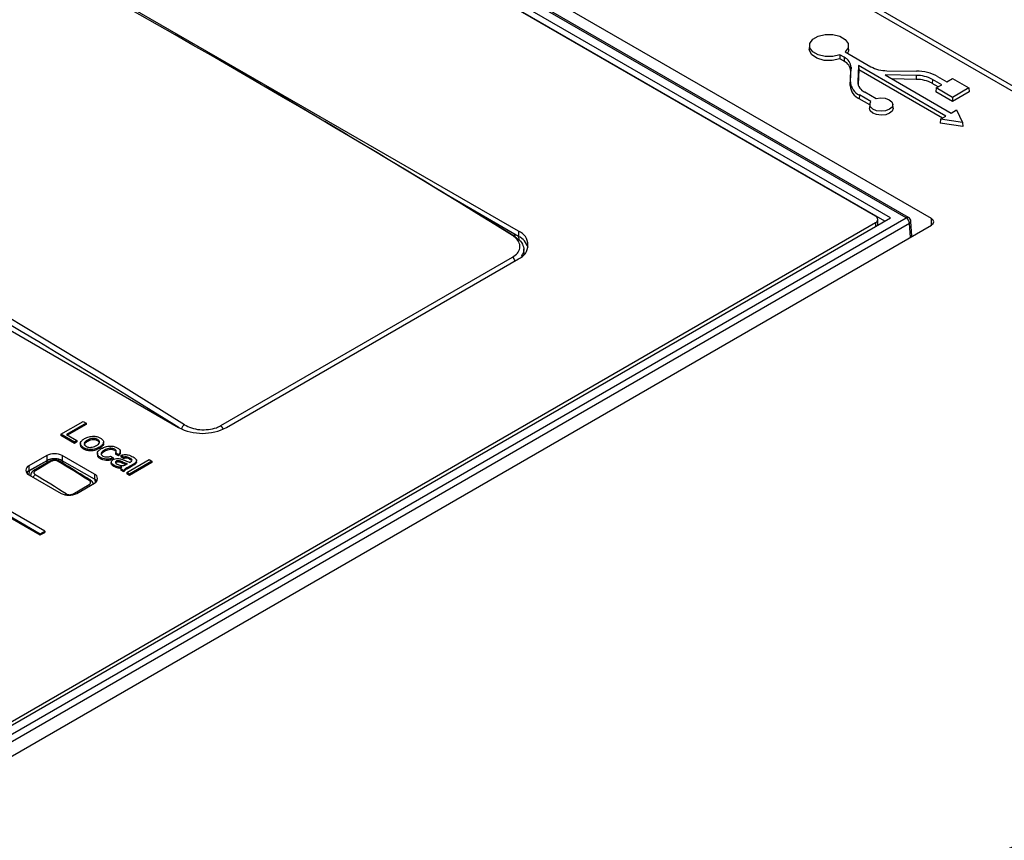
# Paper-space layout 'Sheet1' of a CAD drawing. Header units: millimetres. Extents: x -1 to 420, y -14 to 297.
# Tile 100 of 110: x 333 to 345, y 240 to 251. Entities that reach past the tile are written whole.
import ezdxf

# ---------------------------------------------------------------- set-up
doc = ezdxf.new("R2010")
doc.units = ezdxf.units.MM

psp = doc.layouts.new('Sheet1')

# ---------------------------------------------------------------- linework, layer by layer
at = {"color": 7, "linetype": 'Continuous', "lineweight": 25}
for p, q in [((344.27, 248.202), (332.136, 255.207)), ((343.95, 248.211), (332.046, 255.083)), ((343.98, 248.214), (332.076, 255.086)), ((343.749, 248.211), (332.046, 254.967)), ((343.677, 248.169), (332.046, 254.884)), ((343.56, 248.232), (332.105, 254.845)), ((339.013, 248.04), (331.772, 252.22)), ((346.585, 249.083), (342.29, 251.563)), ((346.685, 249.093), (342.39, 251.573)), ((342.719, 250.409), (342.716, 250.36)), ((343.217, 250.36), (343.215, 250.409)), ((343.106, 250.286), (343.105, 250.235)), ((343.158, 250.205), (343.105, 250.235)), ((343.16, 250.255), (343.106, 250.286)), ((343.16, 250.255), (343.158, 250.205)), ((343.172, 250.324), (343.499, 250.135)), ((343.239, 249.943), (343.248, 250.127)), ((343.248, 250.127), (343.245, 250.078)), ((343.343, 250.149), (343.333, 249.941)), ((343.345, 250.096), (343.337, 249.91)), ((344.455, 249.507), (343.343, 250.149)), ((343.343, 250.149), (343.345, 250.096)), ((344.411, 249.481), (343.345, 250.096)), ((343.237, 249.894), (343.245, 250.078)), ((344.078, 250.024), (343.681, 250.031)), ((343.681, 250.031), (344.522, 249.545)), ((343.705, 250.084), (344.081, 250.078)), ((344.078, 249.974), (343.771, 249.979)), ((344.078, 250.024), (344.078, 249.974)), ((344.284, 249.973), (344.282, 249.923)), ((344.402, 249.905), (344.284, 249.973)), ((344.35, 250.012), (344.469, 249.943)), ((344.469, 249.943), (344.54, 249.984)), ((344.54, 249.984), (344.748, 249.864)), ((343.239, 249.943), (343.237, 249.894)), ((344.358, 249.879), (344.282, 249.923)), ((344.331, 249.864), (344.328, 249.815)), ((344.331, 249.864), (344.402, 249.905)), ((344.54, 249.743), (344.331, 249.864)), ((344.748, 249.864), (344.54, 249.743)), ((344.748, 249.864), (344.752, 249.815)), ((327.445, 249.722), (334.686, 245.542)), ((343.355, 249.775), (343.353, 249.724)), ((343.485, 249.649), (343.353, 249.724)), ((343.5, 249.691), (343.355, 249.775)), ((343.422, 249.813), (343.567, 249.729)), ((344.54, 249.692), (344.328, 249.815)), ((344.752, 249.815), (344.54, 249.692)), ((344.54, 249.743), (344.54, 249.692)), ((343.485, 249.656), (343.482, 249.607)), ((343.782, 249.607), (343.78, 249.656)), ((344.386, 249.467), (344.455, 249.507)), ((344.522, 249.545), (344.591, 249.585)), ((344.591, 249.585), (344.667, 249.423)), ((344.386, 249.467), (344.381, 249.417)), ((344.67, 249.372), (344.381, 249.417)), ((344.667, 249.423), (344.386, 249.467)), ((344.667, 249.423), (344.67, 249.372)), ((325.076, 248.722), (332.925, 244.191)), ((332.981, 244.224), (325.133, 248.755)), ((325.076, 248.706), (332.925, 244.175)), ((339.013, 247.975), (338.061, 248.525)), ((318.328, 233.42), (343.95, 248.211)), ((318.328, 233.536), (343.749, 248.211)), ((343.992, 248.139), (318.37, 233.348)), ((318.418, 233.196), (344.27, 248.12)), ((325.387, 237.66), (343.56, 248.151)), ((343.588, 248.118), (343.589, 248.126)), ((343.589, 248.126), (343.589, 248.191)), ((344.021, 247.977), (344.01, 248.166)), ((339.013, 248.04), (339.013, 247.975)), ((339.085, 247.744), (339.08, 247.817)), ((339.084, 247.756), (339.09, 247.75)), ((335.223, 245.566), (338.937, 247.71)), ((335.294, 245.542), (339.013, 247.689)), ((333.186, 245.456), (333.469, 245.62)), ((333.508, 245.597), (333.258, 245.452)), ((333.469, 245.62), (333.508, 245.597)), ((333.508, 245.597), (333.508, 245.58)), ((333.186, 245.456), (333.186, 245.44)), ((333.36, 245.356), (333.186, 245.456)), ((333.508, 245.58), (333.272, 245.444)), ((333.36, 245.34), (333.186, 245.44)), ((333.258, 245.452), (333.392, 245.375)), ((333.392, 245.375), (333.36, 245.356)), ((333.392, 245.358), (333.36, 245.34)), ((333.36, 245.356), (333.36, 245.34)), ((333.392, 245.375), (333.392, 245.358)), ((333.435, 245.34), (333.435, 245.319)), ((333.525, 245.38), (333.525, 245.364)), ((333.657, 245.389), (333.657, 245.373)), ((333.73, 245.336), (333.73, 245.357)), ((333.476, 245.285), (333.476, 245.268)), ((333.652, 245.214), (333.652, 245.193)), ((333.68, 245.294), (333.68, 245.277)), ((333.743, 245.254), (333.743, 245.238)), ((333.873, 245.265), (333.873, 245.248)), ((333.922, 245.199), (333.882, 245.218)), ((333.882, 245.218), (333.882, 245.201)), ((333.944, 245.218), (333.944, 245.238)), ((333.007, 245.185), (332.781, 245.055)), ((333.007, 245.12), (332.781, 244.989)), ((332.782, 244.989), (333.012, 245.121)), ((333.048, 245.114), (332.841, 244.995)), ((333.069, 245.112), (332.862, 244.992)), ((333.007, 245.185), (333.007, 245.12)), ((333.615, 244.949), (333.205, 245.185)), ((333.205, 245.185), (333.205, 245.12)), ((333.615, 244.883), (333.205, 245.12)), ((333.692, 245.16), (333.692, 245.144)), ((333.82, 245.178), (333.853, 245.155)), ((333.829, 245.103), (333.829, 245.083)), ((333.853, 245.155), (333.853, 245.139)), ((333.922, 245.183), (333.882, 245.201)), ((333.892, 245.098), (333.884, 245.092)), ((333.892, 245.114), (333.892, 245.098)), ((333.922, 245.199), (333.922, 245.183)), ((333.984, 245.163), (333.951, 245.186)), ((333.951, 245.186), (333.951, 245.17)), ((333.984, 245.147), (333.951, 245.17)), ((333.968, 245.105), (333.968, 245.088)), ((333.984, 245.163), (333.984, 245.147)), ((334.024, 245.074), (334.034, 245.08)), ((334.027, 244.971), (334.31, 245.134)), ((334.346, 245.113), (334.063, 244.95)), ((334.346, 245.097), (334.063, 244.933)), ((334.067, 245.153), (334.067, 245.136)), ((334.139, 245.096), (334.139, 245.08)), ((334.152, 245.1), (334.152, 245.121)), ((334.31, 245.134), (334.346, 245.113)), ((334.346, 245.113), (334.346, 245.097)), ((332.781, 245.055), (332.781, 244.989)), ((333.863, 245.061), (333.863, 245.045)), ((333.987, 244.994), (333.951, 245.015)), ((333.951, 245.015), (333.951, 244.998)), ((333.987, 244.977), (333.951, 244.998)), ((333.987, 244.994), (333.987, 244.977)), ((334.063, 244.95), (334.027, 244.971)), ((334.027, 244.971), (334.027, 244.954)), ((334.063, 244.933), (334.027, 244.954)), ((334.11, 245.077), (334.066, 245.052)), ((334.11, 245.061), (334.066, 245.035)), ((334.066, 245.052), (334.066, 245.035)), ((334.11, 245.077), (334.11, 245.061)), ((332.781, 244.94), (333.191, 244.704)), ((332.804, 244.94), (332.802, 244.928)), ((333.389, 244.704), (333.615, 244.834)), ((333.615, 244.949), (333.615, 244.883)), ((334.063, 244.95), (334.063, 244.933)), ((333.338, 244.696), (333.547, 244.817)), ((332.925, 244.191), (332.981, 244.224)), ((332.925, 244.175), (332.981, 244.207)), ((332.981, 244.224), (332.981, 244.207)), ((332.925, 244.191), (332.925, 244.175))]:
    psp.add_line(p, q, dxfattribs=at)
at = {"color": 8, "linetype": 'Continuous', "lineweight": 25}
for p, q in [((343.333, 249.941), (343.334, 249.921)), ((343.56, 248.151), (343.56, 248.102)), ((344.003, 247.966), (343.992, 248.139)), ((344.273, 248.122), (344.27, 248.202)), ((339.021, 247.931), (339.019, 247.972)), ((333.012, 245.093), (333.012, 245.121)), ((333.209, 245.118), (333.209, 245.09)), ((332.782, 244.989), (332.778, 244.942)), ((333.626, 244.842), (333.623, 244.878))]:
    psp.add_line(p, q, dxfattribs=at)
at = {"color": 7, "linetype": 'Continuous', "lineweight": 25, "flags": 128}
for points in [[(343.106, 250.286), (343.016, 250.264), (342.92, 250.264), (342.83, 250.285), (342.761, 250.325), (342.724, 250.376), (342.724, 250.432), (342.761, 250.484), (342.829, 250.523), (342.919, 250.545), (343.016, 250.545), (343.105, 250.523), (343.173, 250.483), (343.21, 250.432), (343.21, 250.376), (343.172, 250.324)], [(343.105, 250.235), (343.008, 250.213), (342.904, 250.215), (342.81, 250.242), (342.744, 250.289), (342.717, 250.347), (342.716, 250.36)], [(343.217, 250.36), (343.214, 250.332), (343.203, 250.307)], [(343.567, 249.729), (343.624, 249.738), (343.682, 249.733), (343.732, 249.715), (343.767, 249.688), (343.78, 249.655), (343.769, 249.621), (343.737, 249.593), (343.687, 249.574), (343.629, 249.568), (343.572, 249.575), (343.524, 249.595), (343.494, 249.624), (343.485, 249.658), (343.5, 249.691)], [(343.782, 249.607), (343.782, 249.605), (343.771, 249.571), (343.738, 249.543), (343.689, 249.524), (343.63, 249.517), (343.572, 249.525), (343.523, 249.545), (343.492, 249.574), (343.482, 249.607)], [(338.936, 247.987), (338.943, 247.99), (338.949, 247.992), (338.955, 247.992), (338.96, 247.99), (338.964, 247.987), (338.967, 247.982), (338.969, 247.977), (338.97, 247.97)], [(332.781, 244.989), (332.763, 244.977), (332.752, 244.965)], [(333.644, 244.859), (333.632, 244.871), (333.615, 244.883)]]:
    psp.add_lwpolyline(points, dxfattribs=at)
at = {"color": 7, "linetype": 'Continuous', "lineweight": 25}
for centre, radius, start, end in [((343.099, 250.118), 0.15, 3.1843, 66.0185), ((343.097, 250.069), 0.148, 3.1831, 66.0179), ((343.703, 250.517), 0.433, 241.8752, 270.2213), ((344.08, 249.592), 0.433, 61.8725, 90.2223), ((344.08, 249.545), 0.429, 61.8759, 90.2193), ((344.083, 249.512), 0.567, 61.8746, 90.2222), ((343.434, 249.905), 0.197, 183.1774, 246.0235), ((343.435, 249.953), 0.196, 183.1812, 246.0217), ((343.482, 249.949), 0.15, 183.184, 246.0189), ((343.544, 248.191), 0.0437, 290.781, 69.2161), ((343.95, 248.162), 0.06, 3.4611, 60.0027), ((343.9, 248.133), 0.0927, 3.8497, 57.3046), ((338.946, 247.865), 0.188, 290.7836, 69.2164), ((338.914, 247.767), 0.23, 16.4576, 64.6285), ((334.99, 246.129), 0.661, 242.6096, 297.3904), ((333.106, 244.994), 0.215, 62.6091, 117.3909), ((333.106, 244.929), 0.215, 62.6091, 117.3909), ((333.057, 245.096), 0.0204, 51.9468, 114.1782), ((333.166, 245.095), 0.0194, 64.6117, 126.8121), ((332.802, 244.998), 0.0611, 110.7825, 249.2175), ((333.593, 244.892), 0.0611, 290.7839, 69.2161), ((333.29, 244.895), 0.215, 242.61, 297.39)]:
    psp.add_arc(centre, radius, start, end, dxfattribs=at)
at = {"color": 8, "linetype": 'Continuous', "lineweight": 25}
for centre, radius, start, end in [((343.967, 248.188), 0.0289, 64.1774, 127.1299), ((343.979, 248.167), 0.0305, 295.2438, 357.6744), ((338.893, 247.645), 0.0784, 13.8133, 55.7624), ((334.804, 245.509), 0.0809, 122.5121, 170.3278), ((335.179, 245.501), 0.0783, 15.5045, 55.7542), ((332.849, 244.976), 0.0205, 51.9903, 113.8), ((332.896, 244.887), 0.064, 122.4214, 160.5376), ((333.559, 244.852), 0.0195, 65.2605, 126.8237), ((333.518, 244.771), 0.0546, 36.4776, 57.0258), ((333.282, 244.651), 0.055, 121.0397, 140.9247), ((333.307, 244.649), 0.0567, 43.2066, 56.6749)]:
    psp.add_arc(centre, radius, start, end, dxfattribs=at)
at = {"color": 7, "linetype": 'Continuous', "lineweight": 25}
for centre, major_axis, ratio, start_param, end_param in [((340.224, 144.904), (-71.101, 111.744), 0.546425, 5.435695, 5.512897), ((340.259, 144.926), (-71.076, 111.701), 0.546414, 5.435687, 5.475124), ((326.25, 136.837), (-60.657, 117.751), 0.606745, 5.48833, 5.565531), ((344.2, 248.161), (0.1, 0), 0.577112, 5.497939, 7.068431), ((333.11, 245.064), (0.14, 0), 0.578871, 1.015792, 2.354825), ((334.854, 141.804), (-71.08, 111.71), 0.546423, 5.435897, 5.440094), ((332.882, 244.931), (0.14, 0), 0.575709, 2.357564, 2.734798), ((324.763, 135.979), (-60.638, 117.716), 0.606747, 5.488536, 5.492732)]:
    psp.add_ellipse(centre, major_axis=major_axis, ratio=ratio, start_param=start_param, end_param=end_param, dxfattribs=at)
at = {"color": 8, "linetype": 'Continuous', "lineweight": 25}
psp.add_ellipse((326.214, 136.818), major_axis=(-60.632, 117.708), ratio=0.606756, start_param=5.488668, end_param=5.565245, dxfattribs=at)
at = {"color": 7, "linetype": 'Continuous', "lineweight": 25}
for points, knots in [([(338.937, 247.71), (338.96, 247.726), (339.007, 247.759), (339.036, 247.824), (339.03, 247.891), (338.992, 247.947), (338.952, 247.976), (338.936, 247.987)], [0, 0, 0, 0, 0.21414, 0.42829, 0.642567, 0.857051, 1, 1, 1, 1]), ([(338.97, 247.97), (338.989, 247.957), (339.035, 247.924), (339.077, 247.86), (339.087, 247.785), (339.06, 247.74), (339.047, 247.719)], [0, 0, 0, 0, 0.187113, 0.467859, 0.748357, 1, 1, 1, 1]), ([(334.761, 245.577), (334.789, 245.562), (334.846, 245.533), (334.955, 245.512), (335.066, 245.514), (335.159, 245.534), (335.205, 245.557), (335.223, 245.566)], [0, 0, 0, 0, 0.214686, 0.429361, 0.64393, 0.858302, 1, 1, 1, 1]), ([(333.476, 245.285), (333.462, 245.294), (333.435, 245.314), (333.432, 245.35), (333.455, 245.379), (333.477, 245.394), (333.489, 245.401)], [0, 0, 0, 0, 0.279625, 0.558371, 0.778856, 1, 1, 1, 1]), ([(333.525, 245.364), (333.516, 245.358), (333.497, 245.346), (333.483, 245.329), (333.486, 245.32), (333.486, 245.319)], [0, 0, 0, 0, 0.47285, 0.94255, 1, 1, 1, 1]), ([(333.525, 245.38), (333.515, 245.374), (333.496, 245.362), (333.483, 245.34), (333.488, 245.319), (333.502, 245.308), (333.509, 245.303)], [0, 0, 0, 0, 0.281126, 0.560381, 0.780166, 1, 1, 1, 1]), ([(333.489, 245.401), (333.507, 245.411), (333.54, 245.428), (333.584, 245.43), (333.604, 245.432)], [0, 0, 0, 0, 0.560964, 1, 1, 1, 1]), ([(333.657, 245.389), (333.65, 245.393), (333.636, 245.4), (333.608, 245.404), (333.566, 245.401), (333.542, 245.389), (333.525, 245.38)], [0, 0, 0, 0, 0.187145, 0.374028, 0.561108, 1, 1, 1, 1]), ([(333.657, 245.373), (333.65, 245.376), (333.636, 245.383), (333.608, 245.387), (333.566, 245.385), (333.542, 245.372), (333.525, 245.364)], [0, 0, 0, 0, 0.187145, 0.374028, 0.561108, 1, 1, 1, 1]), ([(333.604, 245.432), (333.622, 245.43), (333.655, 245.426), (333.679, 245.414), (333.69, 245.408)], [0, 0, 0, 0, 0.559032, 1, 1, 1, 1]), ([(333.642, 245.314), (333.651, 245.32), (333.67, 245.331), (333.682, 245.353), (333.678, 245.374), (333.664, 245.384), (333.657, 245.389)], [0, 0, 0, 0, 0.281067, 0.560314, 0.780179, 1, 1, 1, 1]), ([(333.679, 245.341), (333.679, 245.347), (333.678, 245.359), (333.664, 245.368), (333.657, 245.373)], [0, 0, 0, 0, 0.461053, 1, 1, 1, 1]), ([(333.69, 245.408), (333.703, 245.399), (333.73, 245.38), (333.733, 245.344), (333.713, 245.315), (333.691, 245.301), (333.68, 245.294)], [0, 0, 0, 0, 0.279558, 0.558597, 0.778985, 1, 1, 1, 1]), ([(333.727, 245.338), (333.728, 245.334), (333.731, 245.321), (333.712, 245.299), (333.691, 245.284), (333.68, 245.277)], [0, 0, 0, 0, 0.180553, 0.589695, 1, 1, 1, 1]), ([(333.476, 245.268), (333.461, 245.278), (333.438, 245.294), (333.439, 245.314), (333.439, 245.321)], [0, 0, 0, 0, 0.619271, 1, 1, 1, 1]), ([(333.68, 245.294), (333.664, 245.285), (333.632, 245.268), (333.572, 245.258), (333.516, 245.266), (333.489, 245.278), (333.476, 245.285)], [0, 0, 0, 0, 0.281032, 0.559517, 0.779609, 1, 1, 1, 1]), ([(333.68, 245.277), (333.664, 245.269), (333.632, 245.252), (333.572, 245.242), (333.516, 245.25), (333.489, 245.262), (333.476, 245.268)], [0, 0, 0, 0, 0.281032, 0.559517, 0.779609, 1, 1, 1, 1]), ([(333.509, 245.303), (333.516, 245.3), (333.531, 245.293), (333.559, 245.289), (333.601, 245.292), (333.625, 245.305), (333.642, 245.314)], [0, 0, 0, 0, 0.18703, 0.373952, 0.560988, 1, 1, 1, 1]), ([(333.692, 245.16), (333.678, 245.17), (333.652, 245.189), (333.65, 245.225), (333.672, 245.254), (333.694, 245.268), (333.705, 245.275)], [0, 0, 0, 0, 0.279591, 0.558338, 0.778841, 1, 1, 1, 1]), ([(333.743, 245.254), (333.733, 245.249), (333.714, 245.237), (333.698, 245.216), (333.702, 245.194), (333.716, 245.184), (333.723, 245.179)], [0, 0, 0, 0, 0.281268, 0.56053, 0.780096, 1, 1, 1, 1]), ([(333.743, 245.238), (333.733, 245.232), (333.715, 245.221), (333.699, 245.204), (333.702, 245.195), (333.702, 245.193)], [0, 0, 0, 0, 0.462974, 0.922645, 1, 1, 1, 1]), ([(333.705, 245.275), (333.721, 245.283), (333.753, 245.299), (333.812, 245.31), (333.867, 245.302), (333.893, 245.29), (333.906, 245.283)], [0, 0, 0, 0, 0.280845, 0.55968, 0.779585, 1, 1, 1, 1]), ([(333.873, 245.265), (333.866, 245.268), (333.852, 245.275), (333.824, 245.279), (333.783, 245.276), (333.759, 245.263), (333.743, 245.254)], [0, 0, 0, 0, 0.187086, 0.373872, 0.560733, 1, 1, 1, 1]), ([(333.873, 245.248), (333.866, 245.252), (333.852, 245.259), (333.824, 245.263), (333.783, 245.259), (333.759, 245.247), (333.743, 245.238)], [0, 0, 0, 0, 0.187086, 0.373872, 0.560733, 1, 1, 1, 1]), ([(333.882, 245.218), (333.886, 245.222), (333.893, 245.231), (333.894, 245.244), (333.886, 245.256), (333.878, 245.262), (333.873, 245.265)], [0, 0, 0, 0, 0.280214, 0.559462, 0.779653, 1, 1, 1, 1]), ([(333.892, 245.222), (333.892, 245.225), (333.893, 245.23), (333.886, 245.24), (333.878, 245.245), (333.873, 245.248)], [0, 0, 0, 0, 0.219874, 0.609799, 1, 1, 1, 1]), ([(333.906, 245.283), (333.916, 245.277), (333.936, 245.264), (333.946, 245.239), (333.94, 245.217), (333.928, 245.205), (333.922, 245.199)], [0, 0, 0, 0, 0.280279, 0.559439, 0.779539, 1, 1, 1, 1]), ([(333.943, 245.22), (333.942, 245.214), (333.94, 245.2), (333.928, 245.188), (333.922, 245.183)], [0, 0, 0, 0, 0.488583, 1, 1, 1, 1]), ([(333.174, 245.112), (333.173, 245.113), (333.164, 245.12), (333.139, 245.127), (333.102, 245.131), (333.069, 245.126), (333.054, 245.116), (333.049, 245.113)], [0, 0, 0, 0, 0.029138, 0.285908, 0.569468, 0.858613, 1, 1, 1, 1]), ([(333.154, 245.11), (333.151, 245.112), (333.142, 245.117), (333.126, 245.121), (333.105, 245.122), (333.085, 245.119), (333.075, 245.114), (333.069, 245.112)], [0, 0, 0, 0, 0.139539, 0.354325, 0.569426, 0.784742, 1, 1, 1, 1]), ([(333.567, 244.87), (333.534, 244.89), (333.403, 244.971), (333.272, 245.052), (333.174, 245.112)], [0, 0, 0, 0, 0.25, 1, 1, 1, 1]), ([(333.692, 245.144), (333.677, 245.153), (333.654, 245.168), (333.656, 245.188), (333.656, 245.196)], [0, 0, 0, 0, 0.626429, 1, 1, 1, 1]), ([(333.853, 245.155), (333.839, 245.15), (333.811, 245.14), (333.763, 245.138), (333.722, 245.145), (333.702, 245.155), (333.692, 245.16)], [0, 0, 0, 0, 0.2801976, 0.5595009, 0.7795843, 1, 1, 1, 1]), ([(333.853, 245.139), (333.839, 245.133), (333.811, 245.123), (333.763, 245.121), (333.722, 245.129), (333.702, 245.139), (333.692, 245.144)], [0, 0, 0, 0, 0.2801976, 0.5595009, 0.7795843, 1, 1, 1, 1]), ([(333.723, 245.179), (333.731, 245.176), (333.747, 245.168), (333.784, 245.165), (333.807, 245.173), (333.82, 245.178)], [0, 0, 0, 0, 0.280899, 0.560912, 1, 1, 1, 1]), ([(333.863, 245.061), (333.854, 245.067), (333.836, 245.079), (333.826, 245.1), (333.833, 245.12), (333.847, 245.13), (333.853, 245.134)], [0, 0, 0, 0, 0.280815, 0.559693, 0.779702, 1, 1, 1, 1]), ([(333.863, 245.045), (333.853, 245.051), (333.835, 245.062), (333.831, 245.077), (333.829, 245.085)], [0, 0, 0, 0, 0.508262, 1, 1, 1, 1]), ([(333.853, 245.134), (333.862, 245.138), (333.879, 245.146), (333.918, 245.151), (333.944, 245.144), (333.96, 245.14)], [0, 0, 0, 0, 0.28046, 0.560983, 1, 1, 1, 1]), ([(333.892, 245.114), (333.889, 245.112), (333.883, 245.108), (333.881, 245.099), (333.885, 245.087), (333.896, 245.08), (333.904, 245.075)], [0, 0, 0, 0, 0.186568, 0.373456, 0.560635, 1, 1, 1, 1]), ([(333.968, 245.105), (333.957, 245.11), (333.943, 245.117), (333.922, 245.12), (333.911, 245.12), (333.9, 245.118), (333.894, 245.116), (333.892, 245.114)], [0, 0, 0, 0, 0.5002758, 0.6253332, 0.7502848, 0.8751548, 1, 1, 1, 1]), ([(333.968, 245.088), (333.957, 245.094), (333.943, 245.1), (333.922, 245.104), (333.911, 245.104), (333.9, 245.102), (333.894, 245.099), (333.892, 245.098)], [0, 0, 0, 0, 0.5002758, 0.6253332, 0.7502848, 0.8751548, 1, 1, 1, 1]), ([(333.951, 245.186), (333.965, 245.191), (333.995, 245.2), (334.055, 245.194), (334.087, 245.178), (334.106, 245.168)], [0, 0, 0, 0, 0.28043, 0.5593, 1, 1, 1, 1]), ([(333.96, 245.14), (333.967, 245.138), (333.979, 245.133), (333.99, 245.128), (333.995, 245.126)], [0, 0, 0, 0, 0.5599275, 1, 1, 1, 1]), ([(334.034, 245.08), (334.021, 245.084), (333.998, 245.091), (333.978, 245.1), (333.968, 245.105)], [0, 0, 0, 0, 0.559747, 1, 1, 1, 1]), ([(334.016, 245.07), (334.009, 245.072), (333.993, 245.077), (333.978, 245.084), (333.968, 245.088)], [0, 0, 0, 0, 0.3946181, 1, 1, 1, 1]), ([(334.067, 245.153), (334.061, 245.156), (334.048, 245.163), (334.025, 245.17), (334.002, 245.169), (333.99, 245.165), (333.984, 245.163)], [0, 0, 0, 0, 0.280849, 0.559733, 0.77948, 1, 1, 1, 1]), ([(334.067, 245.136), (334.061, 245.14), (334.048, 245.147), (334.025, 245.154), (334.002, 245.152), (333.99, 245.149), (333.984, 245.147)], [0, 0, 0, 0, 0.280849, 0.559733, 0.77948, 1, 1, 1, 1]), ([(333.995, 245.126), (334.008, 245.12), (334.031, 245.11), (334.056, 245.102), (334.067, 245.098)], [0, 0, 0, 0, 0.560185, 1, 1, 1, 1]), ([(334.094, 245.125), (334.091, 245.131), (334.086, 245.141), (334.073, 245.149), (334.067, 245.153)], [0, 0, 0, 0, 0.557893, 1, 1, 1, 1]), ([(334.09, 245.114), (334.088, 245.118), (334.084, 245.127), (334.073, 245.133), (334.067, 245.136)], [0, 0, 0, 0, 0.446996, 1, 1, 1, 1]), ([(334.067, 245.098), (334.068, 245.099), (334.071, 245.101), (334.074, 245.103), (334.075, 245.103)], [0, 0, 0, 0, 0.560153, 1, 1, 1, 1]), ([(334.075, 245.103), (334.081, 245.107), (334.091, 245.113), (334.093, 245.121), (334.094, 245.125)], [0, 0, 0, 0, 0.5619337, 1, 1, 1, 1]), ([(334.106, 245.168), (334.124, 245.156), (334.149, 245.14), (334.154, 245.112), (334.144, 245.102), (334.139, 245.096)], [0, 0, 0, 0, 0.5592601, 0.7791898, 1, 1, 1, 1]), ([(334.139, 245.096), (334.134, 245.093), (334.125, 245.086), (334.115, 245.08), (334.11, 245.077)], [0, 0, 0, 0, 0.559777, 1, 1, 1, 1]), ([(334.139, 245.08), (334.134, 245.076), (334.125, 245.07), (334.115, 245.064), (334.11, 245.061)], [0, 0, 0, 0, 0.559777, 1, 1, 1, 1]), ([(334.151, 245.102), (334.151, 245.1), (334.153, 245.092), (334.145, 245.085), (334.139, 245.08)], [0, 0, 0, 0, 0.254438, 1, 1, 1, 1]), ([(332.841, 244.994), (332.84, 244.994), (332.829, 244.989), (332.816, 244.974), (332.805, 244.955), (332.805, 244.943), (332.805, 244.94)], [0, 0, 0, 0, 0.054291, 0.489585, 0.868069, 1, 1, 1, 1]), ([(332.862, 244.992), (332.859, 244.99), (332.852, 244.985), (332.845, 244.975), (332.844, 244.963), (332.849, 244.951), (332.857, 244.945), (332.862, 244.941)], [0, 0, 0, 0, 0.1411036, 0.3559209, 0.5706147, 0.7853007, 1, 1, 1, 1]), ([(333.965, 245.036), (333.944, 245.037), (333.905, 245.041), (333.876, 245.055), (333.863, 245.061)], [0, 0, 0, 0, 0.559956, 1, 1, 1, 1]), ([(333.954, 245.021), (333.936, 245.022), (333.902, 245.026), (333.876, 245.039), (333.863, 245.045)], [0, 0, 0, 0, 0.509029, 1, 1, 1, 1]), ([(333.904, 245.075), (333.918, 245.069), (333.943, 245.057), (333.975, 245.059), (333.99, 245.06)], [0, 0, 0, 0, 0.559747, 1, 1, 1, 1]), ([(333.951, 245.015), (333.952, 245.019), (333.955, 245.026), (333.962, 245.033), (333.965, 245.036)], [0, 0, 0, 0, 0.559672, 1, 1, 1, 1]), ([(334.066, 245.052), (334.056, 245.046), (334.039, 245.036), (334.016, 245.022), (333.998, 245.009), (333.991, 244.999), (333.987, 244.994)], [0, 0, 0, 0, 0.340208, 0.560353, 0.780181, 1, 1, 1, 1]), ([(334.066, 245.035), (334.056, 245.029), (334.039, 245.02), (334.016, 245.006), (333.998, 244.993), (333.991, 244.982), (333.987, 244.977)], [0, 0, 0, 0, 0.340208, 0.560353, 0.780181, 1, 1, 1, 1]), ([(333.99, 245.06), (333.997, 245.062), (334.009, 245.065), (334.019, 245.071), (334.024, 245.074)], [0, 0, 0, 0, 0.55897, 1, 1, 1, 1]), ([(333.547, 244.817), (333.55, 244.819), (333.558, 244.824), (333.564, 244.834), (333.566, 244.846), (333.56, 244.858), (333.552, 244.864), (333.547, 244.868)], [0, 0, 0, 0, 0.140684, 0.354466, 0.569083, 0.784545, 1, 1, 1, 1]), ([(333.6, 244.828), (333.598, 244.833), (333.594, 244.846), (333.582, 244.86), (333.57, 244.867), (333.566, 244.869)], [0, 0, 0, 0, 0.297823, 0.754493, 1, 1, 1, 1]), ([(333.253, 244.698), (333.257, 244.696), (333.265, 244.692), (333.282, 244.687), (333.302, 244.686), (333.322, 244.689), (333.333, 244.694), (333.338, 244.696)], [0, 0, 0, 0, 0.1445596, 0.3585513, 0.5721919, 0.7861114, 1, 1, 1, 1]), ([(293.485, 208.442), (294.292, 208.572), (295.908, 208.832), (298.271, 209.327), (300.753, 209.94), (303.321, 210.707), (305.945, 211.644), (308.458, 212.688), (310.855, 213.824), (313.131, 215.038), (315.367, 216.371), (317.562, 217.819), (319.728, 219.372), (322.23, 221.29), (325.036, 223.586), (328.165, 226.246), (331.045, 228.683), (333.738, 230.873), (336.26, 232.808), (338.911, 234.683), (341.413, 236.279), (343.733, 237.605), (345.822, 238.687), (348.006, 239.705), (350.286, 240.647), (352.522, 241.455), (354.698, 242.136), (356.785, 242.712), (358.219, 243.038), (358.935, 243.201)], [0, 0, 0, 0, 0.027717, 0.05546, 0.083177, 0.117121, 0.151185, 0.185354, 0.219572, 0.253751, 0.287773, 0.32568, 0.363607, 0.401527, 0.462639, 0.523763, 0.584887, 0.631004, 0.677154, 0.723264, 0.769326, 0.800145, 0.831038, 0.861937, 0.892791, 0.923577, 0.949045, 0.974532, 1, 1, 1, 1]), ([(358.96, 243.138), (358.243, 242.979), (356.81, 242.66), (354.723, 242.092), (352.547, 241.418), (350.311, 240.615), (348.031, 239.677), (345.847, 238.663), (343.759, 237.583), (341.439, 236.259), (338.936, 234.665), (336.286, 232.792), (333.764, 230.857), (331.071, 228.668), (328.191, 226.231), (325.062, 223.57), (322.257, 221.274), (319.755, 219.354), (317.588, 217.8), (315.394, 216.35), (313.156, 215.015), (310.88, 213.799), (308.482, 212.66), (305.969, 211.614), (303.344, 210.673), (300.775, 209.901), (298.292, 209.282), (295.927, 208.78), (294.311, 208.513), (293.503, 208.38)], [0, 0, 0, 0, 0.0254296, 0.0508787, 0.0763087, 0.1070663, 0.1378927, 0.1687637, 0.19963, 0.2304211, 0.2764661, 0.3225589, 0.3686921, 0.4147922, 0.4759156, 0.5370396, 0.5981514, 0.6360842, 0.6740234, 0.7119423, 0.7459924, 0.7801988, 0.8144449, 0.8486418, 0.8827347, 0.9167087, 0.9444636, 0.9722443, 1, 1, 1, 1]), ([(291.391, 209.449), (291.899, 209.516), (293.274, 209.698), (295.476, 210.097), (297.966, 210.671), (300.38, 211.352), (302.706, 212.126), (304.923, 212.98), (307.032, 213.906), (309.04, 214.891), (311.225, 216.076), (313.548, 217.479), (315.979, 219.107), (318.409, 220.878), (320.845, 222.781), (323.77, 225.183), (327.082, 227.989), (330.258, 230.623), (332.895, 232.682), (334.934, 234.189), (337.062, 235.655), (339.294, 237.072), (341.659, 238.424), (344.162, 239.699), (346.798, 240.882), (349.55, 241.971), (351.486, 242.599), (352.453, 242.912)], [0, 0, 0, 0, 0.0181844, 0.0492811, 0.0804962, 0.1117804, 0.1430495, 0.1741918, 0.2048489, 0.2355321, 0.2661989, 0.3095315, 0.352901, 0.3962582, 0.4461801, 0.4961067, 0.573894, 0.651674, 0.6902418, 0.7288301, 0.7674001, 0.8059431, 0.8446974, 0.883574, 0.9224649, 0.9612895, 1, 1, 1, 1]), ([(352.963, 242.099), (352.365, 241.941), (351.17, 241.625), (349.119, 240.975), (346.837, 240.135), (344.375, 239.069), (342.035, 237.908), (339.771, 236.644), (337.581, 235.285), (335.455, 233.841), (333.421, 232.352), (330.787, 230.307), (327.619, 227.679), (324.318, 224.863), (321.404, 222.445), (318.972, 220.517), (316.543, 218.716), (314.11, 217.052), (311.782, 215.61), (309.589, 214.383), (307.57, 213.353), (305.453, 212.375), (303.231, 211.463), (300.909, 210.617), (298.504, 209.834), (296.033, 209.106), (294.334, 208.663), (293.485, 208.442)], [0, 0, 0, 0, 0.0237284, 0.0474568, 0.0840997, 0.1208221, 0.1575719, 0.1942522, 0.2331839, 0.2721463, 0.3111292, 0.3500889, 0.4291391, 0.5081986, 0.5591873, 0.6101713, 0.6547022, 0.6992452, 0.7437526, 0.7754838, 0.8072309, 0.8389543, 0.8711102, 0.9033622, 0.9356349, 0.9678637, 1, 1, 1, 1])]:
    psp.add_open_spline(points, degree=3, knots=knots, dxfattribs=at)
at = {"color": 8, "linetype": 'Continuous', "lineweight": 25}
psp.add_open_spline([(332.807, 244.926), (332.805, 244.927), (332.803, 244.932), (332.804, 244.937), (332.805, 244.94)], degree=3, knots=[0, 0, 0, 0, 0.362218, 1, 1, 1, 1], dxfattribs=at)

doc.saveas('drawing.dxf')
